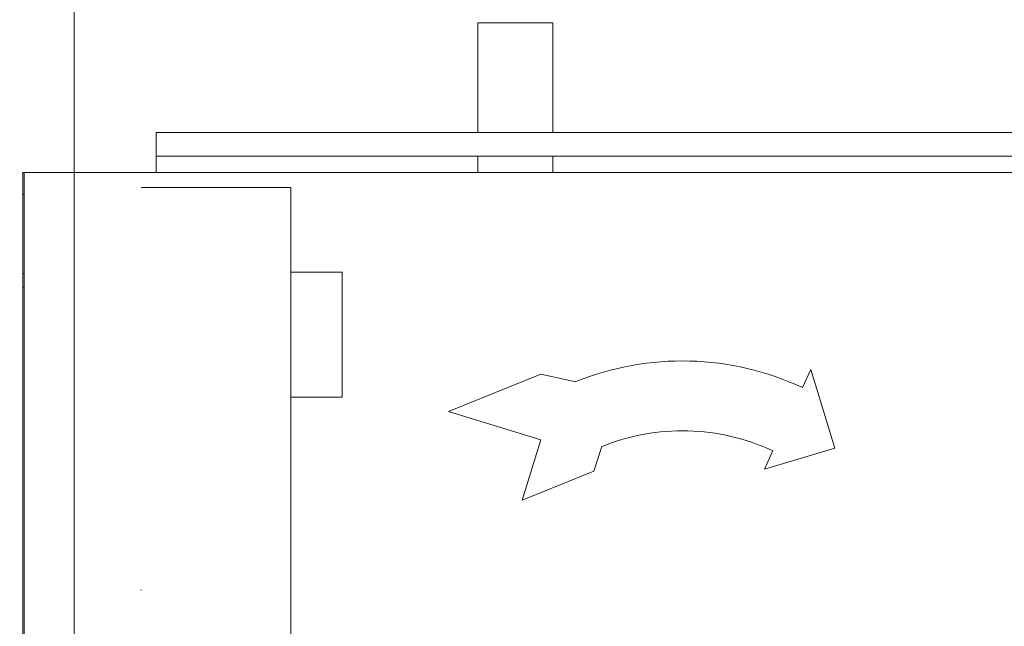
# Model space of a CAD drawing. Header units: millimetres. Extents: x -25606 to 96684, y -22894 to 47132.
# Tile 41 of 89: x 9448 to 9645, y 5608 to 5730. Entities that reach past the tile are written whole.
import ezdxf

# ---------------------------------------------------------------- set-up
doc = ezdxf.new("R2010")
doc.units = ezdxf.units.MM
doc.header["$LTSCALE"] = 50
doc.linetypes.add('A_CARA_16', pattern=[11.4, 6, -1.8, 0, -1.8, 0, -1.8])
doc.layers.add('CA_SRAFY', color=9, linetype='Continuous', lineweight=13)
doc.layers.add('CA_TG', color=9, linetype='A_CARA_16', lineweight=13)

# ---------------------------------------------------------------- blocks, each defined once
blk = doc.blocks.new('tg')
h = blk.add_hatch()
h.set_pattern_fill('ANSI31', color=252, scale=254, angle=345, style=0)
h.set_pattern_definition([(30, (1065.013, 2161), (-15.87501, 27.4963), [])])
edge = h.paths.add_edge_path()
edge.add_spline(control_points=[(5561.44, 5261.52), (5560.77, 5261.63), (5560.1, 5261.75), (5559.44, 5261.88)], knot_values=[13.825662, 13.825662, 13.825662, 13.825662, 14.000098, 14.000098, 14.000098, 14.000098], degree=3, periodic=0)
edge.add_line((5559.44, 5261.88), (5559.44, 5261.88))
edge.add_line((5559.44, 5261.88), (5559.44, 5298.08))
edge.add_line((5559.44, 5298.08), (5561.44, 5298.08))
edge.add_line((5561.44, 5298.08), (5561.44, 5261.52))
edge.add_line((5561.44, 5261.52), (5561.44, 5261.52))
edge = h.paths.add_edge_path()
edge.add_line((4448.44, 4291.46), (4448.44, 4376.45))
edge.add_spline(control_points=[(4448.44, 4376.45), (4449.11, 4376.22), (4449.78, 4375.97), (4450.44, 4375.72)], knot_values=[10.864235, 10.864235, 10.864235, 10.864235, 11.074814, 11.074814, 11.074814, 11.074814], degree=3, periodic=0)
edge.add_line((4450.44, 4375.72), (4450.44, 4375.72))
edge.add_line((4450.44, 4375.72), (4450.44, 4292.04))
edge.add_spline(control_points=[(4450.44, 4292.04), (4450.27, 4291.99), (4450.09, 4291.94), (4449.43, 4291.74), (4448.94, 4291.6), (4448.44, 4291.46)], knot_values=[22.713594, 22.713594, 22.713594, 22.713594, 22.768373, 22.768373, 22.922016, 22.922016, 22.922016, 22.922016], degree=3, periodic=0)
edge = h.paths.add_edge_path()
edge.add_ellipse((5557.44, 4308.55), major_axis=(-3, 4), ratio=1, start_angle=270, end_angle=299.5519)
edge.add_line((5559.44, 4313.13), (5559.44, 4362.82))
edge.add_line((5559.44, 4362.82), (5559.44, 4362.82))
edge.add_spline(control_points=[(5559.44, 4362.82), (5559.83, 4362.95), (5560.22, 4363.08), (5560.89, 4363.27), (5561.16, 4363.35), (5561.44, 4363.43)], knot_values=[5.579232, 5.579232, 5.579232, 5.579232, 5.705995, 5.705995, 5.795124, 5.795124, 5.795124, 5.795124], degree=3, periodic=0)
edge.add_line((5561.44, 4363.43), (5561.44, 4311.55))
at = {"color": 252}
for p, q in [((5472.44, 4756), (5457.44, 4756)), ((5457.44, 4756), (5457.44, 4734)), ((5472.44, 4734), (5472.44, 4756)), ((5654.94, 4734), (5392.94, 4734)), ((5392.94, 4734), (5392.94, 4726)), ((5655.94, 4729.25), (5392.94, 4729.25)), ((5457.44, 4729.25), (5457.44, 4726)), ((5472.44, 4726), (5472.44, 4729.25)), ((5366.19, 4726), (5366.19, 4252.25)), ((5652.19, 4726), (5366.19, 4726)), ((5366.44, 4726), (5366.44, 4252.25)), ((5389.94, 4252.25), (5389.94, 4726)), ((5419.94, 4723), (5389.94, 4723)), ((5419.94, 4723), (5419.94, 4255.25)), ((5366.19, 4721.62), (5366.44, 4721.62)), ((5366.44, 4705.75), (5366.19, 4705.75)), ((5419.94, 4706), (5430.24, 4706)), ((5430.24, 4681), (5430.24, 4706)), ((5366.44, 4703), (5366.19, 4703)), ((5470.07, 4685.56), (5451.52, 4678.07)), ((5477.06, 4684.07), (5470.07, 4685.56)), ((5524.2, 4686.51), (5522.51, 4682.88)), ((5529, 4670.78), (5524.2, 4686.51)), ((5419.94, 4681), (5430.24, 4681)), ((5451.52, 4678.07), (5470.04, 4672.39)), ((5466.32, 4660.32), (5470.04, 4672.39)), ((5482.31, 4671.09), (5480.69, 4666.13)), ((5514.9, 4666.57), (5529, 4670.78)), ((5516.59, 4670.2), (5514.9, 4666.57)), ((5480.69, 4666.13), (5466.32, 4660.32))]:
    blk.add_line(p, q, dxfattribs=at)
for radius in [57, 43]:
    blk.add_arc((5498.42, 4631.23), radius, 65, 112, dxfattribs=at)
for points, knots in [([(4992.93, 4745.84), (4997.01, 4745.84), (4999, 4746.2), (5004.33, 4748.24), (5007.13, 4749.64), (5019.37, 4756.83), (5032.56, 4765.85), (5082.68, 4798.22), (5130.58, 4827.42), (5242.37, 4891.85), (5303.21, 4926.12), (5372.37, 4965.64), (5392.04, 4976.92), (5416.14, 4990.18), (5423.28, 4993.99), (5436.02, 5000.34), (5441.63, 5002.89), (5451.63, 5006.63), (5456.11, 5007.93), (5465.42, 5009.32), (5470.31, 5009.23), (5478.76, 5007.39), (5482.32, 5005.97), (5486.82, 5003.68), (5487.97, 5003.05), (5489.12, 5002.39)], [1, 1, 1, 1, 1.148821, 1.148821, 1.255648, 1.255648, 1.507157, 1.507157, 1.907157, 1.907157, 2.307157, 2.307157, 2.507157, 2.507157, 2.607157, 2.607157, 2.705367, 2.705367, 2.794757, 2.794757, 2.890784, 2.890784, 2.971439, 2.971439, 3, 3, 3, 3]), ([(4992.93, 4720.84), (5000.41, 4720.84), (5007.65, 4722.37), (5021.46, 4728.66), (5028.38, 4733.13), (5058.41, 4752.72), (5092.69, 4775.28), (5190.18, 4833.37), (5252.5, 4868.55), (5333.62, 4914.7), (5358.49, 4928.93), (5400.89, 4953.12), (5418.44, 4963.09), (5438.89, 4973.9), (5444.75, 4976.81), (5457.15, 4982.29), (5462.34, 4983.75), (5467.52, 4984.19), (5468.8, 4984.05), (5471.6, 4983.26), (5473.06, 4982.67), (5475.49, 4981.37), (5476.04, 4981.07), (5476.62, 4980.74)], [1, 1, 1, 1, 1.178713, 1.178713, 1.361279, 1.361279, 1.761279, 1.761279, 2.161279, 2.161279, 2.361279, 2.361279, 2.561279, 2.561279, 2.661279, 2.661279, 2.813576, 2.813576, 2.906423, 2.906423, 2.980207, 2.980207, 3, 3, 3, 3]), ([(5066.62, 4700), (5118.06, 4713.12), (5180.36, 4729.39), (5268.9, 4752.26), (5298.64, 4759.88), (5337.29, 4769.58), (5349.21, 4772.54), (5370.81, 4777.83), (5380.51, 4780.16), (5390.6, 4782.54), (5392.11, 4782.9), (5393.59, 4783.24)], [1.7601368, 1.7601368, 1.7601368, 1.7601368, 2.1191837, 2.1191837, 2.3191837, 2.3191837, 2.4191837, 2.4191837, 2.5191837, 2.5191837, 2.5373972, 2.5373972, 2.5373972, 2.5373972]), ([(5136.11, 4700), (5183.4, 4712.24), (5233.83, 4725.39), (5307.65, 4744.31), (5334.57, 4751.11), (5368.04, 4759.35), (5378, 4761.77), (5386.84, 4763.87)], [1.9025935, 1.9025935, 1.9025935, 1.9025935, 2.1977177, 2.1977177, 2.3977177, 2.3977177, 2.4956824, 2.4956824, 2.4956824, 2.4956824])]:
    blk.add_open_spline(points, degree=3, knots=knots, dxfattribs=at)

msp = doc.modelspace()

# ---------------------------------------------------------------- linework, layer by layer
at = {"layer": 'CA_SRAFY'}
msp.add_lwpolyline([(9458.76, 8958.28), (4208.76, 8958.28), (4208.76, 958.28), (9458.76, 958.28), (9458.76, 8958.28)], dxfattribs=at)

# ---------------------------------------------------------------- block references
at = {"layer": 'CA_TG'}
msp.add_blockref('tg', (4082.27, 973.28), dxfattribs=at)

doc.saveas('drawing.dxf')
